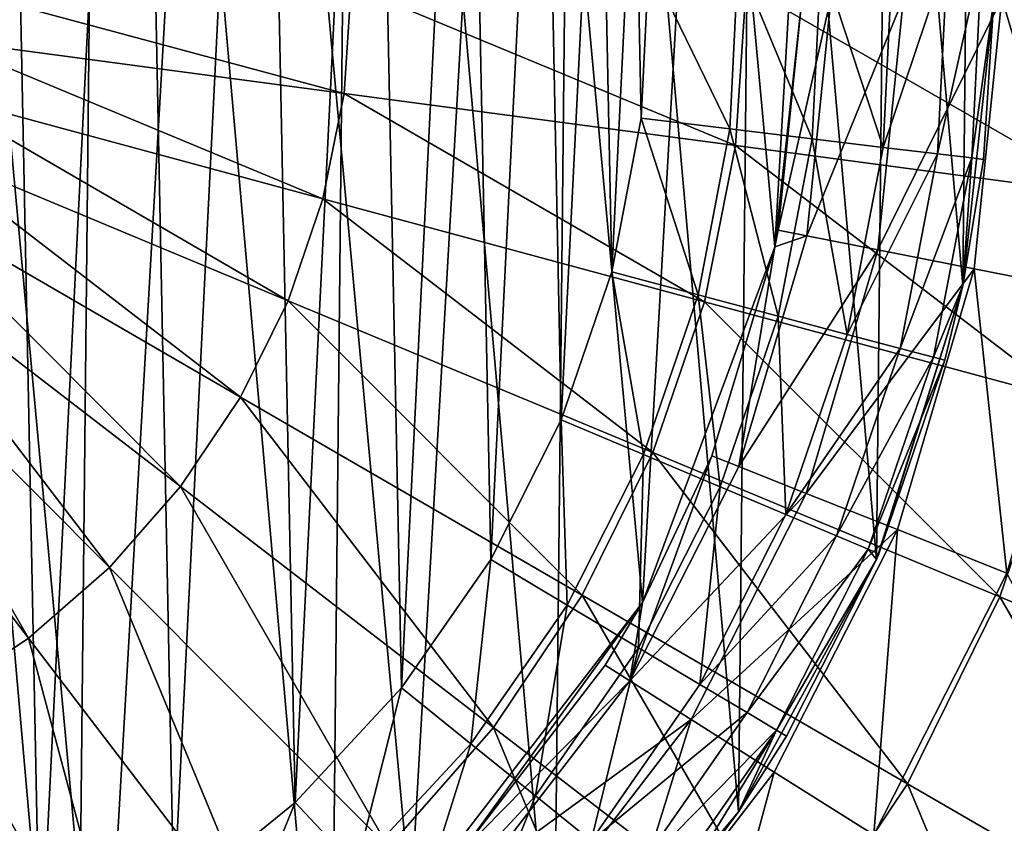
# Model space of a CAD drawing. Header units: millimetres. Extents: x 64 to 3333, y 103 to 3347.
# Tile 147 of 256: x 1862 to 1876, y 138 to 150. Entities that reach past the tile are written whole.
import ezdxf

# ---------------------------------------------------------------- set-up
doc = ezdxf.new("R2010")
doc.units = ezdxf.units.MM
doc.header["$LTSCALE"] = 25.4
doc.layers.get('0').update_dxf_attribs({"true_color": 0xff5454})

# ---------------------------------------------------------------- blocks, each defined once
blk = doc.blocks.new('SPIDER-6785-9743.STL')
at = {"color": 0}
mesh = blk.add_polyface(dxfattribs=at)
corners = [(1834.21, 154.758, 114.71), (1834.125, 146.467, 114.71), (1833.759, 150.617, 114.71), (1835.292, 142.469, 114.71), (1835.461, 158.732, 114.71), (1837.218, 138.775, 114.71), (1837.462, 162.385, 114.71), (1839.827, 135.527, 114.71), (1840.138, 165.578, 114.71), (1843.02, 132.852, 114.71), (1843.385, 168.187, 114.71), (1846.673, 130.85, 114.71), (1847.079, 170.113, 114.71), (1850.647, 129.6, 114.71), (1851.078, 171.281, 114.71), (1854.788, 129.148, 114.71), (1855.228, 171.646, 114.71), (1858.938, 129.514, 114.71), (1859.369, 171.195, 114.71), (1862.937, 130.682, 114.71), (1863.343, 169.945, 114.71), (1866.631, 132.607, 114.71), (1866.996, 167.943, 114.71), (1869.878, 135.217, 114.71), (1870.189, 165.267, 114.71), (1872.554, 138.409, 114.71), (1872.798, 162.02, 114.71), (1874.555, 142.063, 114.71), (1874.724, 158.326, 114.71), (1875.806, 146.036, 114.71), (1875.891, 154.327, 114.71), (1876.257, 150.178, 114.71)]
mesh.append_faces([[corners[k] for k in face] for face in [(0, 1, 2), (29, 30, 31)]], dxfattribs={"vtx0": -1, "color": 0})
mesh.append_faces([[corners[k] for k in face] for face in [(1, 0, 3), (3, 4, 5), (5, 6, 7), (7, 8, 9), (9, 10, 11), (11, 12, 13), (13, 14, 15), (15, 16, 17), (17, 18, 19), (19, 20, 21), (21, 22, 23), (23, 24, 25), (25, 26, 27), (27, 28, 29)]], dxfattribs={"vtx0": -1, "vtx1": -1, "color": 0})
mesh.append_faces([[corners[k] for k in face] for face in [(3, 0, 4), (5, 4, 6), (7, 6, 8), (9, 8, 10), (11, 10, 12), (13, 12, 14), (15, 14, 16), (17, 16, 18), (19, 18, 20), (21, 20, 22), (23, 22, 24), (25, 24, 26), (27, 26, 28), (29, 28, 30)]], dxfattribs={"vtx0": -1, "vtx2": -1, "color": 0})
at = {"color": 7, "true_color": 0xffffff}
mesh = blk.add_polyface(dxfattribs=at)
corners = [(1837.075, 145.977, 124.919), (1837.701, 156.847, 124.919), (1836.569, 151.459, 124.919), (1839.175, 140.888, 124.919), (1840.371, 161.662, 124.919), (1842.681, 136.643, 124.919), (1844.342, 165.476, 124.919), (1847.283, 133.621, 124.919), (1849.26, 167.95, 124.919), (1852.571, 132.089, 124.919), (1854.689, 168.864, 124.919), (1858.076, 132.184, 124.919), (1860.146, 168.138, 124.919), (1863.308, 133.898, 124.919), (1865.147, 165.835, 124.919), (1867.802, 137.077, 124.919), (1869.247, 162.161, 124.919), (1871.16, 141.44, 124.919), (1872.082, 157.441, 124.919), (1873.083, 146.599, 124.919), (1873.399, 152.095, 124.919)]
mesh.append_faces([[corners[k] for k in face] for face in [(0, 1, 2), (18, 19, 20)]], dxfattribs={"vtx0": -1, "color": 7})
mesh.append_faces([[corners[k] for k in face] for face in [(1, 3, 4), (4, 5, 6), (6, 7, 8), (8, 9, 10), (10, 11, 12), (12, 13, 14), (14, 15, 16), (16, 17, 18)]], dxfattribs={"vtx0": -1, "vtx1": -1, "color": 7})
mesh.append_faces([[corners[k] for k in face] for face in [(1, 0, 3), (4, 3, 5), (6, 5, 7), (8, 7, 9), (10, 9, 11), (12, 11, 13), (14, 13, 15), (16, 15, 17), (18, 17, 19)]], dxfattribs={"vtx0": -1, "vtx2": -1, "color": 7})
at = {"color": 0}
mesh = blk.add_polyface(dxfattribs=at)
corners = [(1838.824, 148.936, 179.71), (1839.048, 153.454, 179.71), (1838.778, 151.203, 179.71), (1839.185, 146.698, 179.71), (1839.629, 155.645, 179.71), (1839.853, 144.532, 179.71), (1840.509, 157.735, 179.71), (1840.817, 142.48, 179.71), (1841.671, 159.681, 179.71), (1842.057, 140.582, 179.71), (1843.093, 161.447, 179.71), (1843.549, 138.875, 179.71), (1844.747, 162.998, 179.71), (1845.264, 137.393, 179.71), (1846.6, 164.303, 179.71), (1847.169, 136.163, 179.71), (1848.618, 165.338, 179.71), (1849.226, 135.211, 179.71), (1850.759, 166.082, 179.71), (1851.396, 134.554, 179.71), (1852.983, 166.521, 179.71), (1853.636, 134.205, 179.71), (1855.247, 166.645, 179.71), (1855.903, 134.172, 179.71), (1857.506, 166.454, 179.71), (1858.152, 134.454, 179.71), (1859.716, 165.95, 179.71), (1860.341, 135.047, 179.71), (1861.835, 165.144, 179.71), (1862.425, 135.939, 179.71), (1863.821, 164.05, 179.71), (1864.365, 137.112, 179.71), (1865.635, 162.691, 179.71), (1866.123, 138.543, 179.71), (1867.243, 161.092, 179.71), (1867.665, 140.206, 179.71), (1868.612, 159.285, 179.71), (1868.96, 142.066, 179.71), (1869.717, 157.305, 179.71), (1869.984, 144.089, 179.71), (1870.535, 155.191, 179.71), (1870.716, 146.235, 179.71), (1871.051, 152.983, 179.71), (1871.142, 148.461, 179.71), (1871.255, 150.726, 179.71)]
mesh.append_faces([[corners[k] for k in face] for face in [(0, 1, 2), (42, 43, 44)]], dxfattribs={"vtx0": -1, "color": 0})
mesh.append_faces([[corners[k] for k in face] for face in [(1, 3, 4), (4, 5, 6), (6, 7, 8), (8, 9, 10), (10, 11, 12), (12, 13, 14), (14, 15, 16), (16, 17, 18), (18, 19, 20), (20, 21, 22), (22, 23, 24), (24, 25, 26), (26, 27, 28), (28, 29, 30), (30, 31, 32), (32, 33, 34), (34, 35, 36), (36, 37, 38), (38, 39, 40), (40, 41, 42)]], dxfattribs={"vtx0": -1, "vtx1": -1, "color": 0})
mesh.append_faces([[corners[k] for k in face] for face in [(1, 0, 3), (4, 3, 5), (6, 5, 7), (8, 7, 9), (10, 9, 11), (12, 11, 13), (14, 13, 15), (16, 15, 17), (18, 17, 19), (20, 19, 21), (22, 21, 23), (24, 23, 25), (26, 25, 27), (28, 27, 29), (30, 29, 31), (32, 31, 33), (34, 33, 35), (36, 35, 37), (38, 37, 39), (40, 39, 41), (42, 41, 43)]], dxfattribs={"vtx0": -1, "vtx2": -1, "color": 0})
at = {"color": 7, "true_color": 0xffffff}
mesh = blk.add_polyface(dxfattribs=at)
corners = [(1873.399, 152.095, 124.919), (1873.083, 146.599, 124.919), (1873.477, 150.229, 110.691)]
mesh.append_faces([[corners[k] for k in face] for face in [(0, 1, 2)]], dxfattribs={"color": 7})
at = {"color": 0}
mesh = blk.add_polyface(dxfattribs=at)
corners = [(1876.083, 150.823, 176.004), (1875.442, 147.945, 177.21), (1875.938, 147.886, 176.004), (1875.584, 150.813, 177.21)]
mesh.append_faces([[corners[k] for k in face] for face in [(0, 1, 2), (1, 0, 3)]], dxfattribs={"vtx0": -1, "color": 0})
mesh = blk.add_polyface(dxfattribs=at)
corners = [(1876.083, 150.823, 176.004), (1875.938, 147.886, 176.004), (1876.257, 150.178, 174.71)]
mesh.append_faces([[corners[k] for k in face] for face in [(0, 1, 2)]], dxfattribs={"color": 0})
mesh = blk.add_polyface(dxfattribs=at)
corners = [(1872.427, 148.307, 179.54), (1871.255, 150.726, 179.71), (1871.142, 148.461, 179.71), (1872.548, 150.752, 179.54)]
mesh.append_faces([[corners[k] for k in face] for face in [(0, 1, 2), (1, 0, 3)]], dxfattribs={"vtx0": -1, "color": 0})
mesh = blk.add_polyface(dxfattribs=at)
corners = [(1873.625, 148.163, 179.04), (1872.548, 150.752, 179.54), (1872.427, 148.307, 179.54), (1873.754, 150.776, 179.04)]
mesh.append_faces([[corners[k] for k in face] for face in [(0, 1, 2), (1, 0, 3)]], dxfattribs={"vtx0": -1, "color": 0})
mesh = blk.add_polyface(dxfattribs=at)
corners = [(1874.653, 148.04, 178.246), (1873.754, 150.776, 179.04), (1873.625, 148.163, 179.04), (1874.79, 150.797, 178.246)]
mesh.append_faces([[corners[k] for k in face] for face in [(0, 1, 2), (1, 0, 3)]], dxfattribs={"vtx0": -1, "color": 0})
mesh = blk.add_polyface(dxfattribs=at)
corners = [(1875.584, 150.813, 177.21), (1874.653, 148.04, 178.246), (1875.442, 147.945, 177.21), (1874.79, 150.797, 178.246)]
mesh.append_faces([[corners[k] for k in face] for face in [(0, 1, 2), (1, 0, 3)]], dxfattribs={"vtx0": -1, "color": 0})
at = {"color": 7, "true_color": 0xffffff}
mesh = blk.add_polyface(dxfattribs=at)
corners = [(1861.02, 150.389, 14.297), (1866.833, 148.823, 15.426), (1860.968, 149.604, 14.297), (1866.938, 150.38, 15.426)]
mesh.append_faces([[corners[k] for k in face] for face in [(0, 1, 2), (1, 0, 3)]], dxfattribs={"vtx0": -1, "color": 7})
mesh = blk.add_polyface(dxfattribs=at)
corners = [(1866.938, 150.38, 15.426), (1872.513, 148.067, 17.288), (1866.833, 148.823, 15.426), (1872.667, 150.372, 17.288)]
mesh.append_faces([[corners[k] for k in face] for face in [(0, 1, 2), (1, 0, 3)]], dxfattribs={"vtx0": -1, "color": 7})
mesh = blk.add_polyface(dxfattribs=at)
corners = [(1872.667, 150.372, 17.288), (1877.916, 147.348, 19.854), (1872.513, 148.067, 17.288), (1878.118, 150.364, 19.854)]
mesh.append_faces([[corners[k] for k in face] for face in [(0, 1, 2), (1, 0, 3)]], dxfattribs={"vtx0": -1, "color": 7})
mesh = blk.add_polyface(dxfattribs=at)
corners = [(1873.477, 150.229, 110.691), (1873.083, 146.599, 124.919), (1873.131, 146.838, 110.691)]
mesh.append_faces([[corners[k] for k in face] for face in [(0, 1, 2)]], dxfattribs={"color": 7})
mesh = blk.add_polyface(dxfattribs=at)
corners = [(1873.898, 150.225, 108.956), (1873.131, 146.838, 110.691), (1873.545, 146.757, 108.956), (1873.477, 150.229, 110.691)]
mesh.append_faces([[corners[k] for k in face] for face in [(0, 1, 2), (1, 0, 3)]], dxfattribs={"vtx0": -1, "color": 7})
mesh = blk.add_polyface(dxfattribs=at)
corners = [(1874.95, 150.215, 106.87), (1873.545, 146.757, 108.956), (1874.577, 146.554, 106.87), (1873.898, 150.225, 108.956)]
mesh.append_faces([[corners[k] for k in face] for face in [(0, 1, 2), (1, 0, 3)]], dxfattribs={"vtx0": -1, "color": 7})
mesh = blk.add_polyface(dxfattribs=at)
corners = [(1876.372, 150.202, 105.177), (1874.577, 146.554, 106.87), (1875.973, 146.28, 105.177), (1874.95, 150.215, 106.87)]
mesh.append_faces([[corners[k] for k in face] for face in [(0, 1, 2), (1, 0, 3)]], dxfattribs={"vtx0": -1, "color": 7})
at = {"color": 0}
mesh = blk.add_polyface(dxfattribs=at)
corners = [(1876.257, 150.178, 114.71), (1876.107, 147.866, 174.71), (1875.806, 146.036, 114.71)]
mesh.append_faces([[corners[k] for k in face] for face in [(0, 1, 2)]], dxfattribs={"color": 0})
mesh = blk.add_polyface(dxfattribs=at)
corners = [(1876.257, 150.178, 174.71), (1875.938, 147.886, 176.004), (1876.107, 147.866, 174.71)]
mesh.append_faces([[corners[k] for k in face] for face in [(0, 1, 2)]], dxfattribs={"color": 0})
at = {"color": 7, "true_color": 0xffffff}
mesh = blk.add_polyface(dxfattribs=at)
corners = [(1877.65, 145.95, 103.919), (1876.372, 150.202, 105.177), (1875.973, 146.28, 105.177), (1878.082, 150.187, 103.919)]
mesh.append_faces([[corners[k] for k in face] for face in [(0, 1, 2), (1, 0, 3)]], dxfattribs={"vtx0": -1, "color": 7})
at = {"color": 0}
mesh = blk.add_polyface(dxfattribs=at)
corners = [(1876.257, 150.178, 174.71), (1876.107, 147.866, 174.71), (1876.257, 150.178, 114.71)]
mesh.append_faces([[corners[k] for k in face] for face in [(0, 1, 2)]], dxfattribs={"color": 0})
at = {"color": 7, "true_color": 0xffffff}
mesh = blk.add_polyface(dxfattribs=at)
corners = [(1860.968, 149.604, 14.297), (1866.527, 147.293, 15.426), (1860.813, 148.833, 14.297), (1866.833, 148.823, 15.426)]
mesh.append_faces([[corners[k] for k in face] for face in [(0, 1, 2), (1, 0, 3)]], dxfattribs={"vtx0": -1, "color": 7})
mesh = blk.add_polyface(dxfattribs=at)
corners = [(1860.813, 148.833, 14.297), (1866.023, 145.816, 15.426), (1860.559, 148.089, 14.297), (1866.527, 147.293, 15.426)]
mesh.append_faces([[corners[k] for k in face] for face in [(0, 1, 2), (1, 0, 3)]], dxfattribs={"vtx0": -1, "color": 7})
mesh = blk.add_polyface(dxfattribs=at)
corners = [(1866.833, 148.823, 15.426), (1872.059, 145.802, 17.288), (1866.527, 147.293, 15.426), (1872.513, 148.067, 17.288)]
mesh.append_faces([[corners[k] for k in face] for face in [(0, 1, 2), (1, 0, 3)]], dxfattribs={"vtx0": -1, "color": 7})
at = {"color": 0}
mesh = blk.add_polyface(dxfattribs=at)
corners = [(1871.967, 145.903, 179.54), (1871.142, 148.461, 179.71), (1870.716, 146.235, 179.71), (1872.427, 148.307, 179.54)]
mesh.append_faces([[corners[k] for k in face] for face in [(0, 1, 2), (1, 0, 3)]], dxfattribs={"vtx0": -1, "color": 0})
mesh = blk.add_polyface(dxfattribs=at)
corners = [(1873.132, 145.594, 179.04), (1872.427, 148.307, 179.54), (1871.967, 145.903, 179.54), (1873.625, 148.163, 179.04)]
mesh.append_faces([[corners[k] for k in face] for face in [(0, 1, 2), (1, 0, 3)]], dxfattribs={"vtx0": -1, "color": 0})
mesh = blk.add_polyface(dxfattribs=at)
corners = [(1874.133, 145.329, 178.246), (1873.625, 148.163, 179.04), (1873.132, 145.594, 179.04), (1874.653, 148.04, 178.246)]
mesh.append_faces([[corners[k] for k in face] for face in [(0, 1, 2), (1, 0, 3)]], dxfattribs={"vtx0": -1, "color": 0})
at = {"color": 7, "true_color": 0xffffff}
mesh = blk.add_polyface(dxfattribs=at)
corners = [(1860.559, 148.089, 14.297), (1865.331, 144.418, 15.426), (1860.211, 147.384, 14.297), (1866.023, 145.816, 15.426)]
mesh.append_faces([[corners[k] for k in face] for face in [(0, 1, 2), (1, 0, 3)]], dxfattribs={"vtx0": -1, "color": 7})
mesh = blk.add_polyface(dxfattribs=at)
corners = [(1872.513, 148.067, 17.288), (1877.322, 144.384, 19.854), (1872.059, 145.802, 17.288), (1877.916, 147.348, 19.854)]
mesh.append_faces([[corners[k] for k in face] for face in [(0, 1, 2), (1, 0, 3)]], dxfattribs={"vtx0": -1, "color": 7})
at = {"color": 0}
mesh = blk.add_polyface(dxfattribs=at)
corners = [(1875.442, 147.945, 177.21), (1874.133, 145.329, 178.246), (1874.901, 145.125, 177.21), (1874.653, 148.04, 178.246)]
mesh.append_faces([[corners[k] for k in face] for face in [(0, 1, 2), (1, 0, 3)]], dxfattribs={"vtx0": -1, "color": 0})
mesh = blk.add_polyface(dxfattribs=at)
corners = [(1875.938, 147.886, 176.004), (1874.901, 145.125, 177.21), (1875.384, 144.997, 176.004), (1875.442, 147.945, 177.21)]
mesh.append_faces([[corners[k] for k in face] for face in [(0, 1, 2), (1, 0, 3)]], dxfattribs={"vtx0": -1, "color": 0})
mesh = blk.add_polyface(dxfattribs=at)
corners = [(1875.938, 147.886, 176.004), (1875.384, 144.997, 176.004), (1875.806, 146.036, 174.71)]
mesh.append_faces([[corners[k] for k in face] for face in [(0, 1, 2)]], dxfattribs={"color": 0})
mesh = blk.add_polyface(dxfattribs=at)
corners = [(1875.938, 147.886, 176.004), (1875.806, 146.036, 174.71), (1876.107, 147.866, 174.71)]
mesh.append_faces([[corners[k] for k in face] for face in [(0, 1, 2)]], dxfattribs={"color": 0})
mesh = blk.add_polyface(dxfattribs=at)
corners = [(1876.107, 147.866, 174.71), (1875.806, 146.036, 174.71), (1875.806, 146.036, 114.71)]
mesh.append_faces([[corners[k] for k in face] for face in [(0, 1, 2)]], dxfattribs={"color": 0})
at = {"color": 7, "true_color": 0xffffff}
mesh = blk.add_polyface(dxfattribs=at)
corners = [(1860.211, 147.384, 14.297), (1864.462, 143.121, 15.426), (1859.773, 146.73, 14.297), (1865.331, 144.418, 15.426)]
mesh.append_faces([[corners[k] for k in face] for face in [(0, 1, 2), (1, 0, 3)]], dxfattribs={"vtx0": -1, "color": 7})
mesh = blk.add_polyface(dxfattribs=at)
corners = [(1866.527, 147.293, 15.426), (1871.313, 143.616, 17.288), (1866.023, 145.816, 15.426), (1872.059, 145.802, 17.288)]
mesh.append_faces([[corners[k] for k in face] for face in [(0, 1, 2), (1, 0, 3)]], dxfattribs={"vtx0": -1, "color": 7})
mesh = blk.add_polyface(dxfattribs=at)
corners = [(1873.131, 146.838, 110.691), (1873.083, 146.599, 110.691), (1873.545, 146.757, 108.956)]
mesh.append_faces([[corners[k] for k in face] for face in [(0, 1, 2)]], dxfattribs={"color": 7})
mesh = blk.add_polyface(dxfattribs=at)
corners = [(1873.131, 146.838, 110.691), (1873.083, 146.599, 124.919), (1873.083, 146.599, 110.691)]
mesh.append_faces([[corners[k] for k in face] for face in [(0, 1, 2)]], dxfattribs={"color": 7})
mesh = blk.add_polyface(dxfattribs=at)
corners = [(1859.773, 146.73, 14.297), (1863.432, 141.95, 15.426), (1859.253, 146.14, 14.297), (1864.462, 143.121, 15.426)]
mesh.append_faces([[corners[k] for k in face] for face in [(0, 1, 2), (1, 0, 3)]], dxfattribs={"vtx0": -1, "color": 7})
mesh = blk.add_polyface(dxfattribs=at)
corners = [(1874.577, 146.554, 106.87), (1872.56, 143.413, 108.956), (1873.538, 143.023, 106.87), (1873.545, 146.757, 108.956)]
mesh.append_faces([[corners[k] for k in face] for face in [(0, 1, 2), (1, 0, 3)]], dxfattribs={"vtx0": -1, "color": 7})
mesh = blk.add_polyface(dxfattribs=at)
corners = [(1873.545, 146.757, 108.956), (1873.083, 146.599, 110.691), (1872.56, 143.413, 108.956)]
mesh.append_faces([[corners[k] for k in face] for face in [(0, 1, 2)]], dxfattribs={"color": 7})
mesh = blk.add_polyface(dxfattribs=at)
corners = [(1873.083, 146.599, 124.919), (1871.16, 141.44, 124.919), (1872.169, 143.568, 110.691)]
mesh.append_faces([[corners[k] for k in face] for face in [(0, 1, 2)]], dxfattribs={"color": 7})
mesh = blk.add_polyface(dxfattribs=at)
corners = [(1873.083, 146.599, 110.691), (1872.169, 143.568, 110.691), (1872.56, 143.413, 108.956)]
mesh.append_faces([[corners[k] for k in face] for face in [(0, 1, 2)]], dxfattribs={"color": 7})
mesh = blk.add_polyface(dxfattribs=at)
corners = [(1873.083, 146.599, 124.919), (1872.169, 143.568, 110.691), (1873.083, 146.599, 110.691)]
mesh.append_faces([[corners[k] for k in face] for face in [(0, 1, 2)]], dxfattribs={"color": 7})
mesh = blk.add_polyface(dxfattribs=at)
corners = [(1875.973, 146.28, 105.177), (1873.538, 143.023, 106.87), (1874.859, 142.498, 105.177), (1874.577, 146.554, 106.87)]
mesh.append_faces([[corners[k] for k in face] for face in [(0, 1, 2), (1, 0, 3)]], dxfattribs={"vtx0": -1, "color": 7})
mesh = blk.add_polyface(dxfattribs=at)
corners = [(1876.447, 141.866, 103.919), (1875.973, 146.28, 105.177), (1874.859, 142.498, 105.177), (1877.65, 145.95, 103.919)]
mesh.append_faces([[corners[k] for k in face] for face in [(0, 1, 2), (1, 0, 3)]], dxfattribs={"vtx0": -1, "color": 7})
mesh = blk.add_polyface(dxfattribs=at)
corners = [(1859.253, 146.14, 14.297), (1862.257, 140.922, 15.426), (1858.661, 145.622, 14.297), (1863.432, 141.95, 15.426)]
mesh.append_faces([[corners[k] for k in face] for face in [(0, 1, 2), (1, 0, 3)]], dxfattribs={"vtx0": -1, "color": 7})
at = {"color": 0}
mesh = blk.add_polyface(dxfattribs=at)
corners = [(1871.176, 143.587, 179.54), (1870.716, 146.235, 179.71), (1869.984, 144.089, 179.71), (1871.967, 145.903, 179.54)]
mesh.append_faces([[corners[k] for k in face] for face in [(0, 1, 2), (1, 0, 3)]], dxfattribs={"vtx0": -1, "color": 0})
mesh = blk.add_polyface(dxfattribs=at)
corners = [(1875.806, 146.036, 114.71), (1874.592, 142.148, 174.71), (1874.555, 142.063, 114.71)]
mesh.append_faces([[corners[k] for k in face] for face in [(0, 1, 2)]], dxfattribs={"color": 0})
mesh = blk.add_polyface(dxfattribs=at)
corners = [(1875.806, 146.036, 114.71), (1875.549, 144.954, 174.71), (1874.592, 142.148, 174.71)]
mesh.append_faces([[corners[k] for k in face] for face in [(0, 1, 2)]], dxfattribs={"color": 0})
mesh = blk.add_polyface(dxfattribs=at)
corners = [(1875.806, 146.036, 174.71), (1875.384, 144.997, 176.004), (1875.549, 144.954, 174.71)]
mesh.append_faces([[corners[k] for k in face] for face in [(0, 1, 2)]], dxfattribs={"color": 0})
mesh = blk.add_polyface(dxfattribs=at)
corners = [(1875.806, 146.036, 174.71), (1875.549, 144.954, 174.71), (1875.806, 146.036, 114.71)]
mesh.append_faces([[corners[k] for k in face] for face in [(0, 1, 2)]], dxfattribs={"color": 0})
mesh = blk.add_polyface(dxfattribs=at)
corners = [(1872.288, 143.119, 179.04), (1871.967, 145.903, 179.54), (1871.176, 143.587, 179.54), (1873.132, 145.594, 179.04)]
mesh.append_faces([[corners[k] for k in face] for face in [(0, 1, 2), (1, 0, 3)]], dxfattribs={"vtx0": -1, "color": 0})
at = {"color": 7, "true_color": 0xffffff}
mesh = blk.add_polyface(dxfattribs=at)
corners = [(1866.023, 145.816, 15.426), (1870.288, 141.546, 17.288), (1865.331, 144.418, 15.426), (1871.313, 143.616, 17.288)]
mesh.append_faces([[corners[k] for k in face] for face in [(0, 1, 2), (1, 0, 3)]], dxfattribs={"vtx0": -1, "color": 7})
mesh = blk.add_polyface(dxfattribs=at)
corners = [(1872.059, 145.802, 17.288), (1876.346, 141.523, 19.854), (1871.313, 143.616, 17.288), (1877.322, 144.384, 19.854)]
mesh.append_faces([[corners[k] for k in face] for face in [(0, 1, 2), (1, 0, 3)]], dxfattribs={"vtx0": -1, "color": 7})
mesh = blk.add_polyface(dxfattribs=at)
corners = [(1858.661, 145.622, 14.297), (1860.958, 140.057, 15.426), (1858.007, 145.186, 14.297), (1862.257, 140.922, 15.426)]
mesh.append_faces([[corners[k] for k in face] for face in [(0, 1, 2), (1, 0, 3)]], dxfattribs={"vtx0": -1, "color": 7})
at = {"color": 0}
mesh = blk.add_polyface(dxfattribs=at)
corners = [(1873.242, 142.717, 178.246), (1873.132, 145.594, 179.04), (1872.288, 143.119, 179.04), (1874.133, 145.329, 178.246)]
mesh.append_faces([[corners[k] for k in face] for face in [(0, 1, 2), (1, 0, 3)]], dxfattribs={"vtx0": -1, "color": 0})
mesh = blk.add_polyface(dxfattribs=at)
corners = [(1874.901, 145.125, 177.21), (1873.242, 142.717, 178.246), (1873.974, 142.408, 177.21), (1874.133, 145.329, 178.246)]
mesh.append_faces([[corners[k] for k in face] for face in [(0, 1, 2), (1, 0, 3)]], dxfattribs={"vtx0": -1, "color": 0})
mesh = blk.add_polyface(dxfattribs=at)
corners = [(1875.384, 144.997, 176.004), (1873.974, 142.408, 177.21), (1874.434, 142.214, 176.004), (1874.901, 145.125, 177.21)]
mesh.append_faces([[corners[k] for k in face] for face in [(0, 1, 2), (1, 0, 3)]], dxfattribs={"vtx0": -1, "color": 0})
mesh = blk.add_polyface(dxfattribs=at)
corners = [(1875.549, 144.954, 174.71), (1874.434, 142.214, 176.004), (1874.592, 142.148, 174.71), (1875.384, 144.997, 176.004)]
mesh.append_faces([[corners[k] for k in face] for face in [(0, 1, 2), (1, 0, 3)]], dxfattribs={"vtx0": -1, "color": 0})
at = {"color": 7, "true_color": 0xffffff}
mesh = blk.add_polyface(dxfattribs=at)
corners = [(1865.331, 144.418, 15.426), (1869.002, 139.627, 17.288), (1864.462, 143.121, 15.426), (1870.288, 141.546, 17.288)]
mesh.append_faces([[corners[k] for k in face] for face in [(0, 1, 2), (1, 0, 3)]], dxfattribs={"vtx0": -1, "color": 7})
mesh = blk.add_polyface(dxfattribs=at)
corners = [(1877.322, 144.384, 19.854), (1881.042, 139.57, 23.083), (1876.346, 141.523, 19.854), (1882.232, 143.061, 23.083)]
mesh.append_faces([[corners[k] for k in face] for face in [(0, 1, 2), (1, 0, 3)]], dxfattribs={"vtx0": -1, "color": 7})
at = {"color": 0}
mesh = blk.add_polyface(dxfattribs=at)
corners = [(1870.071, 141.403, 179.54), (1869.984, 144.089, 179.71), (1868.96, 142.066, 179.71), (1871.176, 143.587, 179.54)]
mesh.append_faces([[corners[k] for k in face] for face in [(0, 1, 2), (1, 0, 3)]], dxfattribs={"vtx0": -1, "color": 0})
mesh = blk.add_polyface(dxfattribs=at)
corners = [(1871.106, 140.785, 179.04), (1871.176, 143.587, 179.54), (1870.071, 141.403, 179.54), (1872.288, 143.119, 179.04)]
mesh.append_faces([[corners[k] for k in face] for face in [(0, 1, 2), (1, 0, 3)]], dxfattribs={"vtx0": -1, "color": 0})
at = {"color": 7, "true_color": 0xffffff}
mesh = blk.add_polyface(dxfattribs=at)
corners = [(1871.313, 143.616, 17.288), (1875.005, 138.814, 19.854), (1870.288, 141.546, 17.288), (1876.346, 141.523, 19.854)]
mesh.append_faces([[corners[k] for k in face] for face in [(0, 1, 2), (1, 0, 3)]], dxfattribs={"vtx0": -1, "color": 7})
mesh = blk.add_polyface(dxfattribs=at)
corners = [(1872.169, 143.568, 110.691), (1870.978, 140.306, 108.956), (1872.56, 143.413, 108.956)]
mesh.append_faces([[corners[k] for k in face] for face in [(0, 1, 2)]], dxfattribs={"color": 7})
mesh = blk.add_polyface(dxfattribs=at)
corners = [(1872.169, 143.568, 110.691), (1871.16, 141.44, 110.691), (1870.978, 140.306, 108.956)]
mesh.append_faces([[corners[k] for k in face] for face in [(0, 1, 2)]], dxfattribs={"color": 7})
mesh = blk.add_polyface(dxfattribs=at)
corners = [(1872.169, 143.568, 110.691), (1871.16, 141.44, 124.919), (1871.16, 141.44, 110.691)]
mesh.append_faces([[corners[k] for k in face] for face in [(0, 1, 2)]], dxfattribs={"color": 7})
mesh = blk.add_polyface(dxfattribs=at)
corners = [(1873.538, 143.023, 106.87), (1870.978, 140.306, 108.956), (1871.868, 139.744, 106.87), (1872.56, 143.413, 108.956)]
mesh.append_faces([[corners[k] for k in face] for face in [(0, 1, 2), (1, 0, 3)]], dxfattribs={"vtx0": -1, "color": 7})
mesh = blk.add_polyface(dxfattribs=at)
corners = [(1864.462, 143.121, 15.426), (1867.477, 137.893, 17.288), (1863.432, 141.95, 15.426), (1869.002, 139.627, 17.288)]
mesh.append_faces([[corners[k] for k in face] for face in [(0, 1, 2), (1, 0, 3)]], dxfattribs={"vtx0": -1, "color": 7})
at = {"color": 0}
mesh = blk.add_polyface(dxfattribs=at)
corners = [(1871.995, 140.254, 178.246), (1872.288, 143.119, 179.04), (1871.106, 140.785, 179.04), (1873.242, 142.717, 178.246)]
mesh.append_faces([[corners[k] for k in face] for face in [(0, 1, 2), (1, 0, 3)]], dxfattribs={"vtx0": -1, "color": 0})
at = {"color": 7, "true_color": 0xffffff}
mesh = blk.add_polyface(dxfattribs=at)
corners = [(1874.859, 142.498, 105.177), (1871.868, 139.744, 106.87), (1873.07, 138.984, 105.177), (1873.538, 143.023, 106.87)]
mesh.append_faces([[corners[k] for k in face] for face in [(0, 1, 2), (1, 0, 3)]], dxfattribs={"vtx0": -1, "color": 7})
at = {"color": 0}
mesh = blk.add_polyface(dxfattribs=at)
corners = [(1873.974, 142.408, 177.21), (1871.995, 140.254, 178.246), (1872.678, 139.846, 177.21), (1873.242, 142.717, 178.246)]
mesh.append_faces([[corners[k] for k in face] for face in [(0, 1, 2), (1, 0, 3)]], dxfattribs={"vtx0": -1, "color": 0})
mesh = blk.add_polyface(dxfattribs=at)
corners = [(1874.434, 142.214, 176.004), (1872.678, 139.846, 177.21), (1873.107, 139.59, 176.004), (1873.974, 142.408, 177.21)]
mesh.append_faces([[corners[k] for k in face] for face in [(0, 1, 2), (1, 0, 3)]], dxfattribs={"vtx0": -1, "color": 0})
at = {"color": 7, "true_color": 0xffffff}
mesh = blk.add_polyface(dxfattribs=at)
corners = [(1874.515, 138.071, 103.919), (1874.859, 142.498, 105.177), (1873.07, 138.984, 105.177), (1876.447, 141.866, 103.919)]
mesh.append_faces([[corners[k] for k in face] for face in [(0, 1, 2), (1, 0, 3)]], dxfattribs={"vtx0": -1, "color": 7})
at = {"color": 0}
mesh = blk.add_polyface(dxfattribs=at)
corners = [(1874.434, 142.214, 176.004), (1873.107, 139.59, 176.004), (1874.555, 142.063, 174.71)]
mesh.append_faces([[corners[k] for k in face] for face in [(0, 1, 2)]], dxfattribs={"color": 0})
mesh = blk.add_polyface(dxfattribs=at)
corners = [(1874.434, 142.214, 176.004), (1874.555, 142.063, 174.71), (1874.592, 142.148, 174.71)]
mesh.append_faces([[corners[k] for k in face] for face in [(0, 1, 2)]], dxfattribs={"color": 0})
mesh = blk.add_polyface(dxfattribs=at)
corners = [(1874.592, 142.148, 174.71), (1874.555, 142.063, 174.71), (1874.555, 142.063, 114.71)]
mesh.append_faces([[corners[k] for k in face] for face in [(0, 1, 2)]], dxfattribs={"color": 0})
mesh = blk.add_polyface(dxfattribs=at)
corners = [(1868.673, 139.394, 179.54), (1868.96, 142.066, 179.71), (1867.665, 140.206, 179.71), (1870.071, 141.403, 179.54)]
mesh.append_faces([[corners[k] for k in face] for face in [(0, 1, 2), (1, 0, 3)]], dxfattribs={"vtx0": -1, "color": 0})
mesh = blk.add_polyface(dxfattribs=at)
corners = [(1874.555, 142.063, 114.71), (1873.253, 139.503, 174.71), (1872.554, 138.409, 114.71)]
mesh.append_faces([[corners[k] for k in face] for face in [(0, 1, 2)]], dxfattribs={"color": 0})
mesh = blk.add_polyface(dxfattribs=at)
corners = [(1874.555, 142.063, 174.71), (1873.107, 139.59, 176.004), (1873.253, 139.503, 174.71)]
mesh.append_faces([[corners[k] for k in face] for face in [(0, 1, 2)]], dxfattribs={"color": 0})
mesh = blk.add_polyface(dxfattribs=at)
corners = [(1874.555, 142.063, 174.71), (1873.253, 139.503, 174.71), (1874.555, 142.063, 114.71)]
mesh.append_faces([[corners[k] for k in face] for face in [(0, 1, 2)]], dxfattribs={"color": 0})
at = {"color": 7, "true_color": 0xffffff}
mesh = blk.add_polyface(dxfattribs=at)
corners = [(1863.432, 141.95, 15.426), (1865.738, 136.372, 17.288), (1862.257, 140.922, 15.426), (1867.477, 137.893, 17.288)]
mesh.append_faces([[corners[k] for k in face] for face in [(0, 1, 2), (1, 0, 3)]], dxfattribs={"vtx0": -1, "color": 7})
mesh = blk.add_polyface(dxfattribs=at)
corners = [(1879.378, 136.281, 100.694), (1876.447, 141.866, 103.919), (1874.515, 138.071, 103.919)]
mesh.append_faces([[corners[k] for k in face] for face in [(0, 1, 2)]], dxfattribs={"color": 7})
mesh = blk.add_polyface(dxfattribs=at)
corners = [(1870.288, 141.546, 17.288), (1873.322, 136.303, 19.854), (1869.002, 139.627, 17.288), (1875.005, 138.814, 19.854)]
mesh.append_faces([[corners[k] for k in face] for face in [(0, 1, 2), (1, 0, 3)]], dxfattribs={"vtx0": -1, "color": 7})
mesh = blk.add_polyface(dxfattribs=at)
corners = [(1868.543, 137.83, 110.691), (1871.16, 141.44, 124.919), (1867.802, 137.077, 124.919), (1870.622, 140.531, 110.691)]
mesh.append_faces([[corners[k] for k in face] for face in [(0, 1, 2), (1, 0, 3)]], dxfattribs={"vtx0": -1, "color": 7})
at = {"color": 0}
mesh = blk.add_polyface(dxfattribs=at)
corners = [(1869.612, 138.638, 179.04), (1870.071, 141.403, 179.54), (1868.673, 139.394, 179.54), (1871.106, 140.785, 179.04)]
mesh.append_faces([[corners[k] for k in face] for face in [(0, 1, 2), (1, 0, 3)]], dxfattribs={"vtx0": -1, "color": 0})
at = {"color": 7, "true_color": 0xffffff}
mesh = blk.add_polyface(dxfattribs=at)
corners = [(1871.16, 141.44, 110.691), (1870.622, 140.531, 110.691), (1870.978, 140.306, 108.956)]
mesh.append_faces([[corners[k] for k in face] for face in [(0, 1, 2)]], dxfattribs={"color": 7})
mesh = blk.add_polyface(dxfattribs=at)
corners = [(1871.16, 141.44, 124.919), (1870.622, 140.531, 110.691), (1871.16, 141.44, 110.691)]
mesh.append_faces([[corners[k] for k in face] for face in [(0, 1, 2)]], dxfattribs={"color": 7})
mesh = blk.add_polyface(dxfattribs=at)
corners = [(1876.346, 141.523, 19.854), (1879.406, 136.265, 23.083), (1875.005, 138.814, 19.854), (1881.042, 139.57, 23.083)]
mesh.append_faces([[corners[k] for k in face] for face in [(0, 1, 2), (1, 0, 3)]], dxfattribs={"vtx0": -1, "color": 7})
mesh = blk.add_polyface(dxfattribs=at)
corners = [(1862.257, 140.922, 15.426), (1863.816, 135.092, 17.288), (1860.958, 140.057, 15.426), (1865.738, 136.372, 17.288)]
mesh.append_faces([[corners[k] for k in face] for face in [(0, 1, 2), (1, 0, 3)]], dxfattribs={"vtx0": -1, "color": 7})
at = {"color": 0}
mesh = blk.add_polyface(dxfattribs=at)
corners = [(1870.418, 137.988, 178.246), (1871.106, 140.785, 179.04), (1869.612, 138.638, 179.04), (1871.995, 140.254, 178.246)]
mesh.append_faces([[corners[k] for k in face] for face in [(0, 1, 2), (1, 0, 3)]], dxfattribs={"vtx0": -1, "color": 0})
at = {"color": 7, "true_color": 0xffffff}
mesh = blk.add_polyface(dxfattribs=at)
corners = [(1870.978, 140.306, 108.956), (1868.543, 137.83, 110.691), (1868.852, 137.544, 108.956), (1870.622, 140.531, 110.691)]
mesh.append_faces([[corners[k] for k in face] for face in [(0, 1, 2), (1, 0, 3)]], dxfattribs={"vtx0": -1, "color": 7})
mesh = blk.add_polyface(dxfattribs=at)
corners = [(1871.868, 139.744, 106.87), (1868.852, 137.544, 108.956), (1869.623, 136.828, 106.87), (1870.978, 140.306, 108.956)]
mesh.append_faces([[corners[k] for k in face] for face in [(0, 1, 2), (1, 0, 3)]], dxfattribs={"vtx0": -1, "color": 7})
at = {"color": 0}
mesh = blk.add_polyface(dxfattribs=at)
corners = [(1872.678, 139.846, 177.21), (1870.418, 137.988, 178.246), (1871.037, 137.49, 177.21), (1871.995, 140.254, 178.246)]
mesh.append_faces([[corners[k] for k in face] for face in [(0, 1, 2), (1, 0, 3)]], dxfattribs={"vtx0": -1, "color": 0})
mesh = blk.add_polyface(dxfattribs=at)
corners = [(1867.008, 137.599, 179.54), (1867.665, 140.206, 179.71), (1866.123, 138.543, 179.71), (1868.673, 139.394, 179.54)]
mesh.append_faces([[corners[k] for k in face] for face in [(0, 1, 2), (1, 0, 3)]], dxfattribs={"vtx0": -1, "color": 0})
at = {"color": 7, "true_color": 0xffffff}
mesh = blk.add_polyface(dxfattribs=at)
corners = [(1860.958, 140.057, 15.426), (1861.742, 134.073, 17.288), (1859.558, 139.369, 15.426), (1863.816, 135.092, 17.288)]
mesh.append_faces([[corners[k] for k in face] for face in [(0, 1, 2), (1, 0, 3)]], dxfattribs={"vtx0": -1, "color": 7})
at = {"color": 0}
mesh = blk.add_polyface(dxfattribs=at)
corners = [(1873.107, 139.59, 176.004), (1871.037, 137.49, 177.21), (1871.426, 137.177, 176.004), (1872.678, 139.846, 177.21)]
mesh.append_faces([[corners[k] for k in face] for face in [(0, 1, 2), (1, 0, 3)]], dxfattribs={"vtx0": -1, "color": 0})
at = {"color": 7, "true_color": 0xffffff}
mesh = blk.add_polyface(dxfattribs=at)
corners = [(1870.665, 135.86, 105.177), (1871.868, 139.744, 106.87), (1869.623, 136.828, 106.87), (1873.07, 138.984, 105.177)]
mesh.append_faces([[corners[k] for k in face] for face in [(0, 1, 2), (1, 0, 3)]], dxfattribs={"vtx0": -1, "color": 7})
mesh = blk.add_polyface(dxfattribs=at)
corners = [(1869.002, 139.627, 17.288), (1871.326, 134.033, 19.854), (1867.477, 137.893, 17.288), (1873.322, 136.303, 19.854)]
mesh.append_faces([[corners[k] for k in face] for face in [(0, 1, 2), (1, 0, 3)]], dxfattribs={"vtx0": -1, "color": 7})
at = {"color": 0}
mesh = blk.add_polyface(dxfattribs=at)
corners = [(1873.107, 139.59, 176.004), (1871.426, 137.177, 176.004), (1871.559, 137.07, 174.71)]
mesh.append_faces([[corners[k] for k in face] for face in [(0, 1, 2)]], dxfattribs={"color": 0})
mesh = blk.add_polyface(dxfattribs=at)
corners = [(1873.107, 139.59, 176.004), (1871.559, 137.07, 174.71), (1872.554, 138.409, 174.71)]
mesh.append_faces([[corners[k] for k in face] for face in [(0, 1, 2)]], dxfattribs={"color": 0})
mesh = blk.add_polyface(dxfattribs=at)
corners = [(1873.107, 139.59, 176.004), (1872.554, 138.409, 174.71), (1873.253, 139.503, 174.71)]
mesh.append_faces([[corners[k] for k in face] for face in [(0, 1, 2)]], dxfattribs={"color": 0})
mesh = blk.add_polyface(dxfattribs=at)
corners = [(1867.833, 136.72, 179.04), (1868.673, 139.394, 179.54), (1867.008, 137.599, 179.54), (1869.612, 138.638, 179.04)]
mesh.append_faces([[corners[k] for k in face] for face in [(0, 1, 2), (1, 0, 3)]], dxfattribs={"vtx0": -1, "color": 0})
mesh = blk.add_polyface(dxfattribs=at)
corners = [(1873.253, 139.503, 174.71), (1872.554, 138.409, 174.71), (1872.554, 138.409, 114.71)]
mesh.append_faces([[corners[k] for k in face] for face in [(0, 1, 2)]], dxfattribs={"color": 0})
at = {"color": 7, "true_color": 0xffffff}
mesh = blk.add_polyface(dxfattribs=at)
corners = [(1871.918, 134.697, 103.919), (1873.07, 138.984, 105.177), (1870.665, 135.86, 105.177), (1874.515, 138.071, 103.919)]
mesh.append_faces([[corners[k] for k in face] for face in [(0, 1, 2), (1, 0, 3)]], dxfattribs={"vtx0": -1, "color": 7})
mesh = blk.add_polyface(dxfattribs=at)
corners = [(1875.005, 138.814, 19.854), (1877.352, 133.201, 23.083), (1873.322, 136.303, 19.854), (1879.406, 136.265, 23.083)]
mesh.append_faces([[corners[k] for k in face] for face in [(0, 1, 2), (1, 0, 3)]], dxfattribs={"vtx0": -1, "color": 7})
at = {"color": 0}
mesh = blk.add_polyface(dxfattribs=at)
corners = [(1865.11, 136.054, 179.54), (1866.123, 138.543, 179.71), (1864.365, 137.112, 179.71), (1867.008, 137.599, 179.54)]
mesh.append_faces([[corners[k] for k in face] for face in [(0, 1, 2), (1, 0, 3)]], dxfattribs={"vtx0": -1, "color": 0})
mesh = blk.add_polyface(dxfattribs=at)
corners = [(1868.542, 135.964, 178.246), (1869.612, 138.638, 179.04), (1867.833, 136.72, 179.04), (1870.418, 137.988, 178.246)]
mesh.append_faces([[corners[k] for k in face] for face in [(0, 1, 2), (1, 0, 3)]], dxfattribs={"vtx0": -1, "color": 0})
mesh = blk.add_polyface(dxfattribs=at)
corners = [(1872.554, 138.409, 114.71), (1871.559, 137.07, 174.71), (1869.878, 135.217, 114.71)]
mesh.append_faces([[corners[k] for k in face] for face in [(0, 1, 2)]], dxfattribs={"color": 0})
mesh = blk.add_polyface(dxfattribs=at)
corners = [(1872.554, 138.409, 174.71), (1871.559, 137.07, 174.71), (1872.554, 138.409, 114.71)]
mesh.append_faces([[corners[k] for k in face] for face in [(0, 1, 2)]], dxfattribs={"color": 0})

msp = doc.modelspace()

# ---------------------------------------------------------------- block references
at = {"color": 250, "true_color": 0x262626}
msp.add_blockref('SPIDER-6785-9743.STL', (0, 0), dxfattribs=at)

doc.saveas('drawing.dxf')
